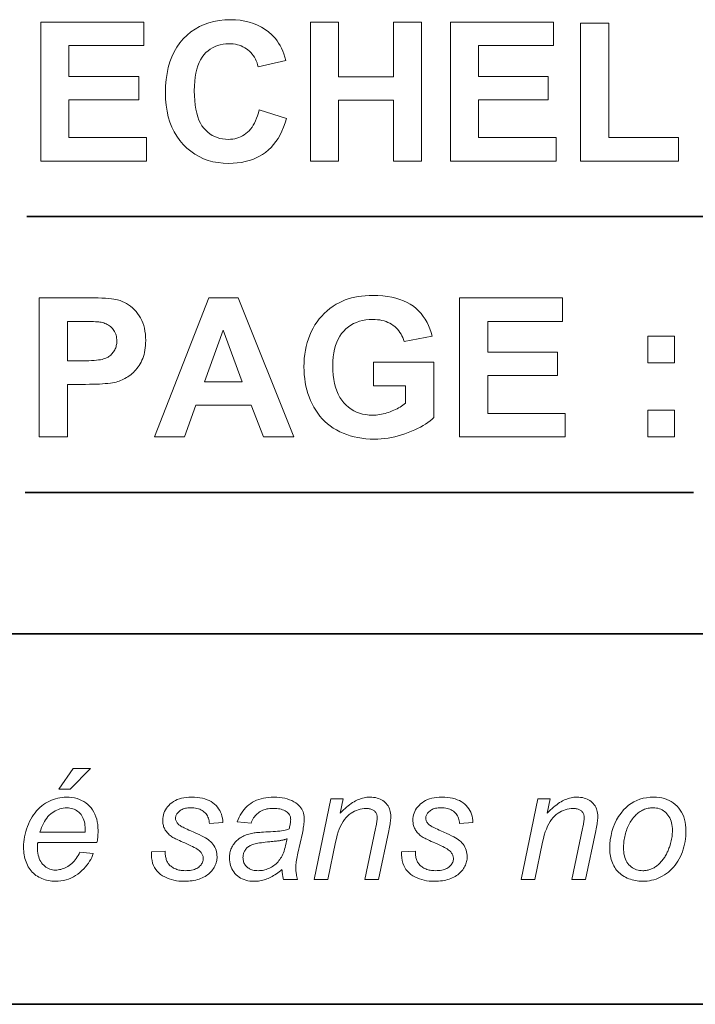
# Model space of a CAD drawing. Extents: x 10 to 410, y 10 to 287.
# Tile 16 of 21: x 372 to 384, y 10 to 28. Entities that reach past the tile are written whole.
import ezdxf

# ---------------------------------------------------------------- set-up
doc = ezdxf.new("R2010")
doc.units = 0

msp = doc.modelspace()

# ---------------------------------------------------------------- linework, layer by layer
at = {"color": 7, "lineweight": 35, "ltscale": 0.46082}
msp.add_line((371.912, 24.174), (390.345, 24.174), dxfattribs=at)
at = {"color": 7, "lineweight": 35, "ltscale": 0.300776}
msp.add_line((371.883, 19.212), (383.914, 19.212), dxfattribs=at)
at = {"color": 7, "lineweight": 35}
for p, q in [((409.96, 16.669), (269.696, 16.669)), ((10, 10), (410, 10))]:
    msp.add_line(p, q, dxfattribs=at)
at = {"color": 7, "lineweight": 13}
for points in [[(372.166, 25.174), (372.166, 27.674), (374.02, 27.674), (374.02, 27.251), (372.671, 27.251), (372.671, 26.697), (373.926, 26.697), (373.926, 26.276), (372.671, 26.276), (372.671, 25.595), (374.068, 25.595), (374.068, 25.174)], [(376.095, 26.093), (376.585, 25.938), (376.561, 25.858), (376.534, 25.783), (376.504, 25.711), (376.471, 25.644), (376.435, 25.581), (376.396, 25.523), (376.354, 25.468), (376.309, 25.418), (376.261, 25.372), (376.21, 25.33), (376.157, 25.292), (376.1, 25.259), (376.041, 25.229), (375.979, 25.203), (375.914, 25.181), (375.846, 25.163), (375.775, 25.149), (375.702, 25.139), (375.625, 25.133), (375.546, 25.131), (375.448, 25.135), (375.354, 25.145), (375.263, 25.162), (375.176, 25.186), (375.093, 25.216), (375.013, 25.254), (374.936, 25.298), (374.863, 25.349), (374.794, 25.407), (374.728, 25.472), (374.667, 25.542), (374.612, 25.618), (374.564, 25.698), (374.522, 25.784), (374.487, 25.874), (374.458, 25.97), (374.436, 26.07), (374.42, 26.176), (374.41, 26.286), (374.407, 26.402), (374.41, 26.524), (374.42, 26.64), (374.436, 26.751), (374.459, 26.857), (374.488, 26.956), (374.523, 27.05), (374.565, 27.139), (374.613, 27.222), (374.668, 27.299), (374.729, 27.371), (374.796, 27.437), (374.866, 27.496), (374.941, 27.547), (375.02, 27.592), (375.102, 27.63), (375.189, 27.661), (375.28, 27.686), (375.375, 27.703), (375.474, 27.713), (375.577, 27.717), (375.667, 27.714), (375.754, 27.706), (375.837, 27.692), (375.916, 27.673), (375.993, 27.649), (376.065, 27.619), (376.135, 27.584), (376.201, 27.543), (376.263, 27.497), (376.322, 27.446), (376.355, 27.412), (376.387, 27.376), (376.417, 27.337), (376.445, 27.295), (376.471, 27.25), (376.496, 27.203), (376.519, 27.153), (376.54, 27.1), (376.56, 27.044), (376.578, 26.985), (376.078, 26.866), (376.068, 26.904), (376.057, 26.94), (376.043, 26.975), (376.027, 27.008), (376.01, 27.04), (375.99, 27.07), (375.969, 27.098), (375.946, 27.124), (375.92, 27.149), (375.893, 27.173), (375.865, 27.194), (375.835, 27.213), (375.803, 27.23), (375.771, 27.245), (375.737, 27.257), (375.703, 27.267), (375.667, 27.275), (375.629, 27.281), (375.591, 27.284), (375.551, 27.285), (375.497, 27.283), (375.444, 27.277), (375.394, 27.267), (375.346, 27.253), (375.3, 27.235), (375.256, 27.213), (375.214, 27.187), (375.174, 27.158), (375.136, 27.124), (375.1, 27.086), (375.067, 27.043), (375.038, 26.996), (375.012, 26.944), (374.99, 26.887), (374.97, 26.824), (374.955, 26.757), (374.943, 26.685), (374.934, 26.608), (374.929, 26.526), (374.927, 26.439), (374.929, 26.347), (374.934, 26.261), (374.943, 26.18), (374.954, 26.104), (374.97, 26.034), (374.989, 25.969), (375.011, 25.909), (375.036, 25.855), (375.065, 25.807), (375.098, 25.764), (375.133, 25.726), (375.17, 25.692), (375.209, 25.661), (375.251, 25.635), (375.294, 25.613), (375.339, 25.595), (375.387, 25.581), (375.436, 25.571), (375.488, 25.565), (375.541, 25.563), (375.581, 25.564), (375.619, 25.568), (375.657, 25.574), (375.693, 25.583), (375.728, 25.595), (375.762, 25.609), (375.795, 25.626), (375.827, 25.645), (375.858, 25.666), (375.887, 25.691), (375.915, 25.718), (375.942, 25.748), (375.967, 25.781), (375.99, 25.817), (376.012, 25.855), (376.032, 25.897), (376.05, 25.942), (376.067, 25.989), (376.082, 26.04)], [(377.02, 25.174), (377.02, 27.674), (377.524, 27.674), (377.524, 26.69), (378.513, 26.69), (378.513, 27.674), (379.018, 27.674), (379.018, 25.174), (378.513, 25.174), (378.513, 26.267), (377.524, 26.267), (377.524, 25.174)], [(379.54, 25.174), (379.54, 27.674), (381.394, 27.674), (381.394, 27.251), (380.045, 27.251), (380.045, 26.697), (381.3, 26.697), (381.3, 26.276), (380.045, 26.276), (380.045, 25.595), (381.442, 25.595), (381.442, 25.174)], [(381.883, 25.174), (381.883, 27.654), (382.388, 27.654), (382.388, 25.595), (383.643, 25.595), (383.643, 25.174)], [(372.137, 20.212), (372.137, 22.712), (372.947, 22.712), (373.036, 22.712), (373.119, 22.711), (373.195, 22.709), (373.264, 22.706), (373.327, 22.703), (373.384, 22.699), (373.435, 22.694), (373.479, 22.688), (373.516, 22.682), (373.547, 22.675), (373.59, 22.662), (373.631, 22.647), (373.67, 22.629), (373.708, 22.608), (373.745, 22.585), (373.78, 22.56), (373.814, 22.531), (373.846, 22.5), (373.878, 22.466), (373.907, 22.43), (373.935, 22.391), (373.959, 22.35), (373.981, 22.307), (374, 22.262), (374.016, 22.214), (374.029, 22.164), (374.039, 22.112), (374.046, 22.058), (374.051, 22.002), (374.052, 21.943), (374.051, 21.898), (374.049, 21.854), (374.045, 21.812), (374.039, 21.771), (374.031, 21.731), (374.022, 21.693), (374.011, 21.657), (373.999, 21.622), (373.985, 21.588), (373.969, 21.556), (373.952, 21.525), (373.933, 21.496), (373.914, 21.468), (373.895, 21.441), (373.874, 21.416), (373.852, 21.392), (373.83, 21.369), (373.806, 21.348), (373.782, 21.328), (373.756, 21.31), (373.731, 21.292), (373.705, 21.276), (373.679, 21.261), (373.653, 21.248), (373.627, 21.235), (373.6, 21.224), (373.574, 21.214), (373.548, 21.205), (373.521, 21.197), (373.495, 21.191), (373.457, 21.184), (373.416, 21.178), (373.372, 21.173), (373.324, 21.168), (373.273, 21.164), (373.219, 21.161), (373.162, 21.158), (373.102, 21.157), (373.038, 21.156), (372.971, 21.155), (372.642, 21.155), (372.642, 20.212)], [(376.721, 20.212), (376.172, 20.212), (375.954, 20.78), (374.954, 20.78), (374.748, 20.212), (374.213, 20.212), (375.186, 22.712), (375.72, 22.712)], [(378.152, 21.131), (378.152, 21.553), (379.24, 21.553), (379.24, 20.557), (379.207, 20.526), (379.171, 20.497), (379.132, 20.468), (379.09, 20.44), (379.046, 20.412), (378.998, 20.386), (378.948, 20.36), (378.895, 20.335), (378.839, 20.31), (378.78, 20.286), (378.72, 20.264), (378.66, 20.244), (378.599, 20.227), (378.538, 20.212), (378.477, 20.199), (378.416, 20.188), (378.355, 20.18), (378.294, 20.174), (378.232, 20.171), (378.171, 20.17), (378.093, 20.171), (378.018, 20.176), (377.944, 20.184), (377.873, 20.196), (377.803, 20.211), (377.736, 20.229), (377.671, 20.25), (377.607, 20.275), (377.546, 20.303), (377.487, 20.334), (377.43, 20.368), (377.376, 20.406), (377.325, 20.446), (377.277, 20.488), (377.231, 20.534), (377.189, 20.583), (377.15, 20.634), (377.113, 20.688), (377.079, 20.745), (377.048, 20.805), (377.021, 20.867), (376.996, 20.929), (376.974, 20.993), (376.955, 21.058), (376.938, 21.124), (376.925, 21.191), (376.915, 21.26), (376.908, 21.329), (376.903, 21.399), (376.902, 21.471), (376.903, 21.548), (376.908, 21.623), (376.917, 21.697), (376.928, 21.769), (376.943, 21.839), (376.961, 21.908), (376.982, 21.975), (377.007, 22.04), (377.034, 22.103), (377.066, 22.165), (377.1, 22.224), (377.137, 22.281), (377.177, 22.334), (377.221, 22.385), (377.267, 22.433), (377.317, 22.478), (377.369, 22.52), (377.425, 22.56), (377.483, 22.596), (377.545, 22.63), (377.594, 22.654), (377.646, 22.675), (377.7, 22.694), (377.756, 22.71), (377.815, 22.724), (377.876, 22.735), (377.939, 22.744), (378.005, 22.75), (378.073, 22.754), (378.143, 22.755), (378.234, 22.753), (378.321, 22.747), (378.404, 22.737), (378.483, 22.724), (378.558, 22.706), (378.629, 22.684), (378.695, 22.659), (378.758, 22.63), (378.816, 22.597), (378.871, 22.56), (378.921, 22.519), (378.968, 22.475), (379.011, 22.429), (379.05, 22.379), (379.086, 22.327), (379.117, 22.271), (379.146, 22.213), (379.17, 22.152), (379.191, 22.087), (379.207, 22.02), (378.706, 21.926), (378.695, 21.962), (378.681, 21.997), (378.666, 22.03), (378.649, 22.061), (378.63, 22.091), (378.609, 22.119), (378.586, 22.146), (378.562, 22.171), (378.536, 22.195), (378.507, 22.217), (378.477, 22.237), (378.446, 22.255), (378.413, 22.271), (378.379, 22.285), (378.343, 22.297), (378.306, 22.306), (378.268, 22.314), (378.228, 22.319), (378.186, 22.322), (378.143, 22.323), (378.078, 22.321), (378.016, 22.315), (377.957, 22.304), (377.9, 22.29), (377.846, 22.271), (377.795, 22.248), (377.747, 22.221), (377.701, 22.189), (377.658, 22.153), (377.617, 22.114), (377.58, 22.07), (377.547, 22.022), (377.518, 21.969), (377.492, 21.913), (377.471, 21.853), (377.453, 21.789), (377.44, 21.72), (377.43, 21.648), (377.424, 21.572), (377.422, 21.491), (377.424, 21.404), (377.43, 21.322), (377.44, 21.244), (377.454, 21.171), (377.471, 21.102), (377.493, 21.037), (377.519, 20.977), (377.549, 20.921), (377.582, 20.87), (377.62, 20.824), (377.661, 20.781), (377.704, 20.743), (377.749, 20.71), (377.798, 20.681), (377.848, 20.657), (377.901, 20.637), (377.957, 20.621), (378.015, 20.61), (378.075, 20.603), (378.138, 20.601), (378.17, 20.602), (378.202, 20.603), (378.233, 20.607), (378.265, 20.611), (378.297, 20.617), (378.329, 20.623), (378.361, 20.631), (378.392, 20.641), (378.424, 20.651), (378.456, 20.663), (378.488, 20.676), (378.518, 20.689), (378.548, 20.703), (378.577, 20.717), (378.604, 20.732), (378.631, 20.747), (378.657, 20.763), (378.682, 20.78), (378.707, 20.797), (378.73, 20.814), (378.73, 21.131)], [(379.705, 20.212), (379.705, 22.712), (381.559, 22.712), (381.559, 22.289), (380.21, 22.289), (380.21, 21.735), (381.465, 21.735), (381.465, 21.314), (380.21, 21.314), (380.21, 20.633), (381.607, 20.633), (381.607, 20.212)], [(372.642, 22.289), (372.642, 21.58), (372.918, 21.58), (372.976, 21.58), (373.03, 21.581), (373.079, 21.583), (373.125, 21.586), (373.167, 21.59), (373.205, 21.594), (373.239, 21.599), (373.269, 21.605), (373.295, 21.612), (373.317, 21.619), (373.337, 21.627), (373.356, 21.637), (373.374, 21.647), (373.391, 21.658), (373.407, 21.669), (373.422, 21.682), (373.437, 21.696), (373.45, 21.71), (373.463, 21.726), (373.475, 21.742), (373.486, 21.759), (373.496, 21.776), (373.504, 21.794), (373.512, 21.813), (373.518, 21.832), (373.523, 21.852), (373.527, 21.872), (373.53, 21.893), (373.532, 21.914), (373.532, 21.936), (373.531, 21.963), (373.529, 21.989), (373.525, 22.014), (373.519, 22.038), (373.512, 22.061), (373.503, 22.083), (373.493, 22.104), (373.481, 22.124), (373.467, 22.143), (373.452, 22.161), (373.435, 22.178), (373.418, 22.194), (373.4, 22.209), (373.381, 22.222), (373.361, 22.233), (373.34, 22.244), (373.319, 22.253), (373.296, 22.261), (373.273, 22.267), (373.249, 22.272), (373.229, 22.275), (373.206, 22.278), (373.178, 22.281), (373.148, 22.283), (373.113, 22.285), (373.075, 22.287), (373.033, 22.288), (372.988, 22.289), (372.939, 22.289), (372.886, 22.289)], [(375.792, 21.201), (375.447, 22.129), (375.11, 21.201)], [(383.094, 21.544), (383.094, 22.023), (383.573, 22.023), (383.573, 21.544)], [(383.094, 20.212), (383.094, 20.691), (383.573, 20.691), (383.573, 20.212)], [(372.489, 13.871), (372.746, 14.246), (373.057, 14.246), (372.694, 13.871)], [(372.866, 12.738), (373.106, 12.714), (373.094, 12.678), (373.08, 12.643), (373.063, 12.608), (373.043, 12.574), (373.02, 12.54), (372.995, 12.506), (372.967, 12.472), (372.937, 12.439), (372.904, 12.407), (372.868, 12.374), (372.83, 12.344), (372.79, 12.316), (372.75, 12.292), (372.707, 12.271), (372.664, 12.253), (372.619, 12.239), (372.572, 12.228), (372.524, 12.22), (372.475, 12.215), (372.424, 12.213), (372.392, 12.214), (372.36, 12.216), (372.33, 12.22), (372.299, 12.225), (372.269, 12.232), (372.24, 12.24), (372.211, 12.25), (372.183, 12.261), (372.156, 12.273), (372.128, 12.288), (372.102, 12.303), (372.077, 12.32), (372.054, 12.338), (372.031, 12.358), (372.01, 12.379), (371.99, 12.401), (371.972, 12.425), (371.954, 12.45), (371.938, 12.476), (371.924, 12.504), (371.91, 12.533), (371.898, 12.562), (371.888, 12.592), (371.879, 12.624), (371.871, 12.656), (371.865, 12.688), (371.86, 12.722), (371.856, 12.756), (371.854, 12.791), (371.854, 12.827), (371.855, 12.874), (371.858, 12.921), (371.863, 12.968), (371.871, 13.015), (371.881, 13.061), (371.893, 13.107), (371.907, 13.152), (371.924, 13.198), (371.942, 13.243), (371.963, 13.288), (371.986, 13.331), (372.01, 13.372), (372.035, 13.411), (372.062, 13.448), (372.089, 13.482), (372.118, 13.514), (372.149, 13.544), (372.181, 13.571), (372.214, 13.596), (372.248, 13.619), (372.283, 13.64), (372.319, 13.658), (372.355, 13.674), (372.392, 13.688), (372.43, 13.7), (372.468, 13.71), (372.506, 13.718), (372.546, 13.723), (372.585, 13.726), (372.626, 13.727), (372.676, 13.726), (372.725, 13.721), (372.772, 13.713), (372.816, 13.702), (372.859, 13.687), (372.899, 13.67), (372.937, 13.649), (372.974, 13.624), (373.008, 13.597), (373.04, 13.567), (373.069, 13.533), (373.095, 13.497), (373.119, 13.459), (373.139, 13.419), (373.156, 13.376), (373.17, 13.331), (373.181, 13.284), (373.188, 13.234), (373.193, 13.182), (373.195, 13.127), (373.194, 13.106), (373.194, 13.084), (373.193, 13.063), (373.191, 13.041), (373.19, 13.019), (373.188, 12.998), (373.185, 12.976), (373.182, 12.953), (373.179, 12.931), (373.175, 12.909), (372.109, 12.909), (372.108, 12.901), (372.107, 12.892), (372.106, 12.884), (372.105, 12.876), (372.105, 12.869), (372.104, 12.861), (372.104, 12.854), (372.103, 12.847), (372.103, 12.839), (372.103, 12.833), (372.104, 12.793), (372.107, 12.755), (372.112, 12.719), (372.118, 12.685), (372.127, 12.653), (372.137, 12.623), (372.149, 12.595), (372.163, 12.569), (372.179, 12.545), (372.197, 12.522), (372.216, 12.502), (372.236, 12.484), (372.256, 12.468), (372.278, 12.454), (372.3, 12.442), (372.324, 12.432), (372.348, 12.425), (372.373, 12.419), (372.399, 12.416), (372.425, 12.415), (372.45, 12.416), (372.476, 12.418), (372.501, 12.423), (372.526, 12.428), (372.551, 12.436), (372.576, 12.445), (372.601, 12.456), (372.626, 12.468), (372.65, 12.482), (372.675, 12.498), (372.699, 12.516), (372.722, 12.535), (372.744, 12.555), (372.764, 12.577), (372.784, 12.6), (372.802, 12.625), (372.82, 12.651), (372.836, 12.679), (372.852, 12.708)], [(374.155, 12.741), (374.402, 12.756), (374.402, 12.735), (374.403, 12.715), (374.405, 12.695), (374.407, 12.676), (374.41, 12.658), (374.414, 12.64), (374.418, 12.623), (374.423, 12.606), (374.428, 12.59), (374.435, 12.575), (374.442, 12.56), (374.45, 12.546), (374.459, 12.532), (374.47, 12.519), (374.481, 12.506), (374.494, 12.494), (374.508, 12.483), (374.522, 12.472), (374.538, 12.462), (374.555, 12.452), (374.573, 12.443), (374.592, 12.435), (374.611, 12.428), (374.63, 12.421), (374.651, 12.416), (374.672, 12.412), (374.693, 12.408), (374.715, 12.406), (374.738, 12.405), (374.761, 12.404), (374.793, 12.405), (374.823, 12.407), (374.852, 12.41), (374.879, 12.415), (374.904, 12.421), (374.928, 12.428), (374.95, 12.436), (374.97, 12.446), (374.989, 12.457), (375.006, 12.47), (375.022, 12.483), (375.036, 12.497), (375.048, 12.511), (375.059, 12.526), (375.068, 12.541), (375.075, 12.557), (375.081, 12.573), (375.085, 12.589), (375.087, 12.606), (375.088, 12.624), (375.088, 12.637), (375.086, 12.649), (375.084, 12.662), (375.08, 12.674), (375.076, 12.686), (375.07, 12.698), (375.064, 12.71), (375.057, 12.722), (375.048, 12.734), (375.039, 12.745), (375.027, 12.757), (375.013, 12.769), (374.996, 12.782), (374.975, 12.795), (374.952, 12.809), (374.926, 12.824), (374.897, 12.838), (374.865, 12.854), (374.831, 12.87), (374.793, 12.886), (374.755, 12.903), (374.72, 12.918), (374.688, 12.932), (374.659, 12.946), (374.632, 12.958), (374.609, 12.969), (374.588, 12.979), (374.57, 12.989), (374.555, 12.997), (374.542, 13.004), (374.525, 13.016), (374.508, 13.028), (374.492, 13.04), (374.477, 13.052), (374.462, 13.065), (374.449, 13.079), (374.437, 13.092), (374.425, 13.107), (374.414, 13.121), (374.405, 13.136), (374.396, 13.151), (374.388, 13.167), (374.381, 13.184), (374.375, 13.2), (374.37, 13.217), (374.366, 13.235), (374.362, 13.253), (374.36, 13.272), (374.359, 13.291), (374.358, 13.31), (374.36, 13.344), (374.364, 13.377), (374.371, 13.409), (374.38, 13.44), (374.392, 13.47), (374.407, 13.499), (374.425, 13.527), (374.446, 13.554), (374.469, 13.58), (374.495, 13.605), (374.523, 13.628), (374.554, 13.649), (374.586, 13.667), (374.621, 13.683), (374.658, 13.697), (374.698, 13.708), (374.739, 13.716), (374.783, 13.723), (374.829, 13.726), (374.877, 13.727), (374.93, 13.726), (374.981, 13.722), (375.029, 13.716), (375.074, 13.707), (375.117, 13.696), (375.157, 13.682), (375.195, 13.666), (375.23, 13.647), (375.262, 13.625), (375.292, 13.601), (375.319, 13.575), (375.344, 13.548), (375.365, 13.518), (375.384, 13.488), (375.4, 13.455), (375.414, 13.421), (375.424, 13.386), (375.432, 13.348), (375.438, 13.31), (375.44, 13.269), (375.199, 13.253), (375.197, 13.278), (375.193, 13.303), (375.188, 13.326), (375.181, 13.349), (375.173, 13.37), (375.163, 13.39), (375.151, 13.409), (375.138, 13.427), (375.123, 13.444), (375.106, 13.46), (375.088, 13.475), (375.068, 13.488), (375.047, 13.499), (375.024, 13.509), (375, 13.517), (374.975, 13.524), (374.948, 13.53), (374.92, 13.533), (374.89, 13.536), (374.859, 13.536), (374.834, 13.536), (374.81, 13.534), (374.787, 13.531), (374.766, 13.527), (374.745, 13.522), (374.726, 13.515), (374.707, 13.508), (374.69, 13.499), (374.675, 13.489), (374.66, 13.478), (374.646, 13.466), (374.634, 13.454), (374.624, 13.442), (374.614, 13.429), (374.607, 13.417), (374.6, 13.404), (374.595, 13.391), (374.592, 13.378), (374.59, 13.365), (374.589, 13.351), (374.589, 13.337), (374.591, 13.324), (374.594, 13.312), (374.599, 13.299), (374.604, 13.287), (374.611, 13.275), (374.619, 13.263), (374.628, 13.252), (374.639, 13.241), (374.65, 13.231), (374.66, 13.223), (374.672, 13.215), (374.686, 13.206), (374.704, 13.196), (374.724, 13.186), (374.746, 13.175), (374.771, 13.163), (374.799, 13.15), (374.829, 13.136), (374.862, 13.122), (374.916, 13.098), (374.967, 13.075), (375.013, 13.053), (375.055, 13.032), (375.093, 13.012), (375.127, 12.993), (375.156, 12.975), (375.181, 12.958), (375.202, 12.943), (375.219, 12.928), (375.241, 12.905), (375.261, 12.881), (375.279, 12.856), (375.294, 12.83), (375.307, 12.803), (375.318, 12.774), (375.326, 12.745), (375.332, 12.715), (375.335, 12.684), (375.336, 12.652), (375.336, 12.631), (375.334, 12.61), (375.331, 12.588), (375.326, 12.567), (375.32, 12.546), (375.313, 12.525), (375.304, 12.504), (375.294, 12.483), (375.283, 12.462), (375.27, 12.441), (375.256, 12.421), (375.241, 12.401), (375.224, 12.383), (375.206, 12.365), (375.187, 12.348), (375.166, 12.332), (375.144, 12.316), (375.12, 12.302), (375.095, 12.288), (375.068, 12.275), (375.041, 12.263), (375.012, 12.253), (374.983, 12.244), (374.952, 12.236), (374.921, 12.229), (374.888, 12.223), (374.855, 12.219), (374.82, 12.216), (374.785, 12.214), (374.748, 12.213), (374.699, 12.214), (374.651, 12.218), (374.605, 12.224), (374.56, 12.233), (374.516, 12.244), (374.474, 12.258), (374.434, 12.274), (374.395, 12.293), (374.357, 12.314), (374.321, 12.337), (374.288, 12.364), (374.258, 12.393), (374.233, 12.426), (374.21, 12.462), (374.192, 12.5), (374.177, 12.542), (374.166, 12.587), (374.159, 12.635), (374.155, 12.687)], [(376.506, 12.426), (376.48, 12.404), (376.455, 12.384), (376.43, 12.365), (376.405, 12.347), (376.38, 12.33), (376.355, 12.315), (376.331, 12.3), (376.307, 12.287), (376.283, 12.275), (376.259, 12.264), (376.235, 12.255), (376.211, 12.246), (376.186, 12.238), (376.161, 12.232), (376.136, 12.226), (376.11, 12.221), (376.085, 12.218), (376.058, 12.215), (376.032, 12.214), (376.005, 12.213), (375.966, 12.214), (375.928, 12.218), (375.892, 12.224), (375.857, 12.232), (375.824, 12.243), (375.792, 12.256), (375.762, 12.271), (375.734, 12.289), (375.707, 12.309), (375.682, 12.331), (375.658, 12.355), (375.637, 12.381), (375.619, 12.408), (375.603, 12.436), (375.59, 12.466), (375.578, 12.497), (375.57, 12.529), (375.564, 12.562), (375.56, 12.597), (375.559, 12.633), (375.559, 12.657), (375.561, 12.681), (375.564, 12.704), (375.568, 12.726), (375.573, 12.748), (375.579, 12.769), (375.586, 12.79), (375.594, 12.81), (375.604, 12.829), (375.614, 12.848), (375.625, 12.867), (375.638, 12.884), (375.65, 12.901), (375.664, 12.917), (375.678, 12.932), (375.693, 12.947), (375.709, 12.961), (375.726, 12.974), (375.743, 12.987), (375.761, 12.998), (375.779, 13.009), (375.799, 13.02), (375.819, 13.029), (375.84, 13.038), (375.862, 13.047), (375.885, 13.055), (375.909, 13.062), (375.933, 13.068), (375.958, 13.074), (375.984, 13.079), (376.003, 13.083), (376.024, 13.086), (376.048, 13.089), (376.075, 13.091), (376.105, 13.094), (376.138, 13.097), (376.174, 13.099), (376.213, 13.101), (376.255, 13.103), (376.3, 13.105), (376.345, 13.108), (376.388, 13.11), (376.428, 13.114), (376.465, 13.118), (376.5, 13.122), (376.532, 13.128), (376.561, 13.133), (376.588, 13.14), (376.612, 13.147), (376.634, 13.155), (376.639, 13.174), (376.644, 13.194), (376.648, 13.212), (376.652, 13.23), (376.655, 13.247), (376.658, 13.263), (376.66, 13.279), (376.661, 13.294), (376.662, 13.309), (376.663, 13.322), (376.662, 13.339), (376.66, 13.355), (376.657, 13.371), (376.652, 13.385), (376.647, 13.399), (376.64, 13.412), (376.632, 13.425), (376.622, 13.436), (376.612, 13.447), (376.6, 13.457), (376.582, 13.47), (376.562, 13.482), (376.541, 13.492), (376.518, 13.501), (376.494, 13.509), (376.468, 13.515), (376.441, 13.519), (376.412, 13.523), (376.381, 13.525), (376.349, 13.526), (376.318, 13.525), (376.289, 13.523), (376.26, 13.519), (376.233, 13.515), (376.207, 13.508), (376.182, 13.501), (376.159, 13.492), (376.136, 13.481), (376.115, 13.47), (376.094, 13.457), (376.075, 13.442), (376.057, 13.427), (376.04, 13.41), (376.024, 13.392), (376.009, 13.373), (375.995, 13.353), (375.982, 13.332), (375.971, 13.309), (375.96, 13.286), (375.95, 13.261), (375.701, 13.283), (375.717, 13.325), (375.735, 13.365), (375.755, 13.403), (375.776, 13.439), (375.799, 13.473), (375.825, 13.505), (375.851, 13.535), (375.88, 13.563), (375.911, 13.589), (375.943, 13.613), (375.977, 13.635), (376.013, 13.654), (376.05, 13.671), (376.089, 13.686), (376.13, 13.699), (376.173, 13.709), (376.217, 13.717), (376.264, 13.723), (376.311, 13.726), (376.361, 13.727), (376.414, 13.726), (376.464, 13.722), (376.512, 13.716), (376.558, 13.707), (376.602, 13.695), (376.643, 13.681), (376.682, 13.665), (376.719, 13.645), (376.754, 13.624), (376.787, 13.599), (376.809, 13.58), (376.83, 13.559), (376.848, 13.537), (376.863, 13.514), (376.877, 13.489), (376.888, 13.464), (376.896, 13.437), (376.902, 13.41), (376.906, 13.381), (376.907, 13.351), (376.906, 13.327), (376.905, 13.303), (376.904, 13.278), (376.901, 13.252), (376.898, 13.226), (376.894, 13.199), (376.89, 13.171), (376.885, 13.142), (376.879, 13.112), (376.873, 13.082), (376.792, 12.722), (376.785, 12.688), (376.778, 12.656), (376.773, 12.625), (376.768, 12.595), (376.763, 12.566), (376.76, 12.539), (376.757, 12.513), (376.755, 12.488), (376.754, 12.465), (376.754, 12.442), (376.754, 12.428), (376.755, 12.413), (376.757, 12.396), (376.759, 12.378), (376.761, 12.359), (376.765, 12.339), (376.769, 12.317), (376.773, 12.295), (376.778, 12.271), (376.784, 12.246), (376.534, 12.246), (376.53, 12.26), (376.527, 12.276), (376.523, 12.292), (376.52, 12.309), (376.517, 12.326), (376.514, 12.345), (376.512, 12.364), (376.509, 12.384), (376.507, 12.405)], [(377.083, 12.246), (377.386, 13.695), (377.609, 13.695), (377.556, 13.442), (377.585, 13.471), (377.614, 13.499), (377.642, 13.524), (377.67, 13.548), (377.697, 13.571), (377.724, 13.592), (377.751, 13.611), (377.777, 13.629), (377.803, 13.645), (377.829, 13.659), (377.854, 13.672), (377.88, 13.684), (377.906, 13.694), (377.931, 13.703), (377.957, 13.71), (377.983, 13.717), (378.009, 13.721), (378.035, 13.725), (378.062, 13.727), (378.088, 13.727), (378.123, 13.727), (378.156, 13.724), (378.187, 13.719), (378.217, 13.712), (378.245, 13.704), (378.272, 13.693), (378.297, 13.681), (378.321, 13.666), (378.344, 13.65), (378.364, 13.632), (378.383, 13.612), (378.401, 13.591), (378.416, 13.569), (378.429, 13.545), (378.44, 13.52), (378.449, 13.494), (378.456, 13.467), (378.461, 13.438), (378.464, 13.408), (378.465, 13.377), (378.464, 13.36), (378.463, 13.341), (378.461, 13.32), (378.459, 13.298), (378.456, 13.273), (378.452, 13.247), (378.447, 13.219), (378.442, 13.189), (378.436, 13.157), (378.429, 13.123), (378.245, 12.246), (377.998, 12.246), (378.19, 13.164), (378.196, 13.19), (378.201, 13.215), (378.205, 13.238), (378.209, 13.26), (378.212, 13.28), (378.215, 13.299), (378.217, 13.317), (378.218, 13.333), (378.219, 13.348), (378.219, 13.362), (378.219, 13.376), (378.217, 13.39), (378.215, 13.403), (378.211, 13.415), (378.207, 13.427), (378.201, 13.439), (378.195, 13.45), (378.187, 13.46), (378.179, 13.47), (378.169, 13.479), (378.159, 13.488), (378.148, 13.495), (378.135, 13.502), (378.122, 13.508), (378.108, 13.513), (378.094, 13.517), (378.078, 13.52), (378.061, 13.522), (378.044, 13.524), (378.025, 13.524), (377.988, 13.523), (377.951, 13.519), (377.915, 13.512), (377.88, 13.502), (377.846, 13.49), (377.813, 13.475), (377.78, 13.457), (377.749, 13.437), (377.718, 13.414), (377.688, 13.388), (377.659, 13.359), (377.632, 13.325), (377.606, 13.288), (377.582, 13.247), (377.559, 13.203), (377.538, 13.154), (377.519, 13.101), (377.501, 13.045), (377.485, 12.984), (377.47, 12.92), (377.33, 12.246)], [(378.66, 12.741), (378.907, 12.756), (378.907, 12.735), (378.908, 12.715), (378.91, 12.695), (378.912, 12.676), (378.915, 12.658), (378.918, 12.64), (378.923, 12.623), (378.928, 12.606), (378.933, 12.59), (378.939, 12.575), (378.947, 12.56), (378.955, 12.546), (378.964, 12.532), (378.974, 12.519), (378.986, 12.506), (378.999, 12.494), (379.012, 12.483), (379.027, 12.472), (379.043, 12.462), (379.06, 12.452), (379.078, 12.443), (379.097, 12.435), (379.116, 12.428), (379.135, 12.421), (379.156, 12.416), (379.176, 12.412), (379.198, 12.408), (379.22, 12.406), (379.242, 12.405), (379.266, 12.404), (379.297, 12.405), (379.328, 12.407), (379.356, 12.41), (379.383, 12.415), (379.409, 12.421), (379.432, 12.428), (379.455, 12.436), (379.475, 12.446), (379.494, 12.457), (379.511, 12.47), (379.527, 12.483), (379.541, 12.497), (379.553, 12.511), (379.563, 12.526), (379.572, 12.541), (379.58, 12.557), (379.586, 12.573), (379.59, 12.589), (379.592, 12.606), (379.593, 12.624), (379.592, 12.637), (379.591, 12.649), (379.589, 12.662), (379.585, 12.674), (379.581, 12.686), (379.575, 12.698), (379.569, 12.71), (379.561, 12.722), (379.553, 12.734), (379.544, 12.745), (379.532, 12.757), (379.518, 12.769), (379.5, 12.782), (379.48, 12.795), (379.457, 12.809), (379.431, 12.824), (379.402, 12.838), (379.37, 12.854), (379.335, 12.87), (379.298, 12.886), (379.26, 12.903), (379.225, 12.918), (379.193, 12.932), (379.164, 12.946), (379.137, 12.958), (379.113, 12.969), (379.093, 12.979), (379.075, 12.989), (379.06, 12.997), (379.047, 13.004), (379.029, 13.016), (379.012, 13.028), (378.996, 13.04), (378.981, 13.052), (378.967, 13.065), (378.954, 13.079), (378.941, 13.092), (378.93, 13.107), (378.919, 13.121), (378.909, 13.136), (378.901, 13.151), (378.893, 13.167), (378.886, 13.184), (378.88, 13.2), (378.875, 13.217), (378.87, 13.235), (378.867, 13.253), (378.865, 13.272), (378.864, 13.291), (378.863, 13.31), (378.864, 13.344), (378.868, 13.377), (378.875, 13.409), (378.885, 13.44), (378.897, 13.47), (378.912, 13.499), (378.93, 13.527), (378.95, 13.554), (378.974, 13.58), (378.999, 13.605), (379.028, 13.628), (379.058, 13.649), (379.091, 13.667), (379.126, 13.683), (379.163, 13.697), (379.202, 13.708), (379.244, 13.716), (379.288, 13.723), (379.333, 13.726), (379.381, 13.727), (379.435, 13.726), (379.485, 13.722), (379.533, 13.716), (379.579, 13.707), (379.622, 13.696), (379.662, 13.682), (379.7, 13.666), (379.735, 13.647), (379.767, 13.625), (379.797, 13.601), (379.824, 13.575), (379.848, 13.548), (379.87, 13.518), (379.889, 13.488), (379.905, 13.455), (379.919, 13.421), (379.929, 13.386), (379.937, 13.348), (379.942, 13.31), (379.945, 13.269), (379.703, 13.253), (379.702, 13.278), (379.698, 13.303), (379.693, 13.326), (379.686, 13.349), (379.678, 13.37), (379.667, 13.39), (379.656, 13.409), (379.642, 13.427), (379.627, 13.444), (379.611, 13.46), (379.592, 13.475), (379.573, 13.488), (379.552, 13.499), (379.529, 13.509), (379.505, 13.517), (379.48, 13.524), (379.453, 13.53), (379.425, 13.533), (379.395, 13.536), (379.364, 13.536), (379.339, 13.536), (379.315, 13.534), (379.292, 13.531), (379.27, 13.527), (379.25, 13.522), (379.23, 13.515), (379.212, 13.508), (379.195, 13.499), (379.179, 13.489), (379.165, 13.478), (379.151, 13.466), (379.139, 13.454), (379.128, 13.442), (379.119, 13.429), (379.111, 13.417), (379.105, 13.404), (379.1, 13.391), (379.096, 13.378), (379.094, 13.365), (379.094, 13.351), (379.094, 13.337), (379.096, 13.324), (379.099, 13.312), (379.103, 13.299), (379.109, 13.287), (379.116, 13.275), (379.124, 13.263), (379.133, 13.252), (379.143, 13.241), (379.155, 13.231), (379.164, 13.223), (379.177, 13.215), (379.191, 13.206), (379.208, 13.196), (379.228, 13.186), (379.251, 13.175), (379.276, 13.163), (379.303, 13.15), (379.334, 13.136), (379.366, 13.122), (379.421, 13.098), (379.472, 13.075), (379.518, 13.053), (379.56, 13.032), (379.598, 13.012), (379.631, 12.993), (379.661, 12.975), (379.686, 12.958), (379.707, 12.943), (379.724, 12.928), (379.746, 12.905), (379.766, 12.881), (379.784, 12.856), (379.799, 12.83), (379.812, 12.803), (379.822, 12.774), (379.831, 12.745), (379.837, 12.715), (379.84, 12.684), (379.841, 12.652), (379.841, 12.631), (379.839, 12.61), (379.835, 12.588), (379.831, 12.567), (379.825, 12.546), (379.817, 12.525), (379.809, 12.504), (379.799, 12.483), (379.788, 12.462), (379.775, 12.441), (379.761, 12.421), (379.746, 12.401), (379.729, 12.383), (379.711, 12.365), (379.691, 12.348), (379.671, 12.332), (379.648, 12.316), (379.625, 12.302), (379.6, 12.288), (379.573, 12.275), (379.546, 12.263), (379.517, 12.253), (379.487, 12.244), (379.457, 12.236), (379.425, 12.229), (379.393, 12.223), (379.359, 12.219), (379.325, 12.216), (379.29, 12.214), (379.253, 12.213), (379.204, 12.214), (379.156, 12.218), (379.109, 12.224), (379.064, 12.233), (379.021, 12.244), (378.979, 12.258), (378.939, 12.274), (378.9, 12.293), (378.862, 12.314), (378.826, 12.337), (378.793, 12.364), (378.763, 12.393), (378.737, 12.426), (378.715, 12.462), (378.697, 12.5), (378.682, 12.542), (378.671, 12.587), (378.663, 12.635), (378.66, 12.687)], [(380.81, 12.246), (381.113, 13.695), (381.336, 13.695), (381.283, 13.442), (381.312, 13.471), (381.341, 13.499), (381.369, 13.524), (381.397, 13.548), (381.424, 13.571), (381.452, 13.592), (381.478, 13.611), (381.505, 13.629), (381.531, 13.645), (381.556, 13.659), (381.582, 13.672), (381.607, 13.684), (381.633, 13.694), (381.658, 13.703), (381.684, 13.71), (381.71, 13.717), (381.736, 13.721), (381.763, 13.725), (381.789, 13.727), (381.815, 13.727), (381.85, 13.727), (381.883, 13.724), (381.914, 13.719), (381.944, 13.712), (381.972, 13.704), (381.999, 13.693), (382.025, 13.681), (382.048, 13.666), (382.071, 13.65), (382.092, 13.632), (382.111, 13.612), (382.128, 13.591), (382.143, 13.569), (382.156, 13.545), (382.167, 13.52), (382.176, 13.494), (382.183, 13.467), (382.188, 13.438), (382.191, 13.408), (382.192, 13.377), (382.191, 13.36), (382.19, 13.341), (382.189, 13.32), (382.186, 13.298), (382.183, 13.273), (382.179, 13.247), (382.174, 13.219), (382.169, 13.189), (382.163, 13.157), (382.156, 13.123), (381.972, 12.246), (381.725, 12.246), (381.918, 13.164), (381.923, 13.19), (381.928, 13.215), (381.932, 13.238), (381.936, 13.26), (381.939, 13.28), (381.942, 13.299), (381.944, 13.317), (381.945, 13.333), (381.946, 13.348), (381.946, 13.362), (381.946, 13.376), (381.944, 13.39), (381.942, 13.403), (381.938, 13.415), (381.934, 13.427), (381.928, 13.439), (381.922, 13.45), (381.914, 13.46), (381.906, 13.47), (381.896, 13.479), (381.886, 13.488), (381.875, 13.495), (381.863, 13.502), (381.85, 13.508), (381.836, 13.513), (381.821, 13.517), (381.805, 13.52), (381.788, 13.522), (381.771, 13.524), (381.753, 13.524), (381.715, 13.523), (381.678, 13.519), (381.643, 13.512), (381.607, 13.502), (381.573, 13.49), (381.54, 13.475), (381.507, 13.457), (381.476, 13.437), (381.445, 13.414), (381.415, 13.388), (381.386, 13.359), (381.359, 13.325), (381.333, 13.288), (381.309, 13.247), (381.286, 13.203), (381.266, 13.154), (381.246, 13.101), (381.228, 13.045), (381.212, 12.984), (381.197, 12.92), (381.057, 12.246)], [(382.407, 12.796), (382.41, 12.879), (382.417, 12.96), (382.43, 13.037), (382.447, 13.112), (382.47, 13.183), (382.497, 13.252), (382.53, 13.318), (382.567, 13.381), (382.61, 13.441), (382.657, 13.498), (382.7, 13.542), (382.745, 13.581), (382.792, 13.615), (382.842, 13.645), (382.895, 13.67), (382.95, 13.691), (383.008, 13.707), (383.069, 13.718), (383.132, 13.725), (383.197, 13.727), (383.249, 13.726), (383.298, 13.721), (383.345, 13.713), (383.391, 13.701), (383.434, 13.687), (383.475, 13.669), (383.514, 13.647), (383.551, 13.623), (383.586, 13.595), (383.62, 13.564), (383.65, 13.53), (383.677, 13.494), (383.701, 13.455), (383.722, 13.414), (383.74, 13.371), (383.754, 13.326), (383.765, 13.278), (383.773, 13.229), (383.778, 13.176), (383.78, 13.122), (383.779, 13.072), (383.776, 13.023), (383.771, 12.975), (383.764, 12.928), (383.755, 12.881), (383.743, 12.835), (383.73, 12.789), (383.715, 12.745), (383.698, 12.701), (383.679, 12.657), (383.658, 12.615), (383.635, 12.575), (383.611, 12.537), (383.584, 12.501), (383.557, 12.467), (383.527, 12.435), (383.496, 12.406), (383.463, 12.378), (383.428, 12.352), (383.392, 12.328), (383.354, 12.306), (383.316, 12.287), (383.278, 12.269), (383.24, 12.254), (383.201, 12.242), (383.161, 12.232), (383.121, 12.223), (383.081, 12.218), (383.04, 12.214), (382.999, 12.213), (382.966, 12.214), (382.933, 12.216), (382.901, 12.22), (382.869, 12.225), (382.838, 12.231), (382.808, 12.239), (382.778, 12.249), (382.748, 12.259), (382.72, 12.272), (382.692, 12.285), (382.665, 12.301), (382.639, 12.317), (382.615, 12.334), (382.592, 12.353), (382.57, 12.373), (382.549, 12.394), (382.53, 12.416), (382.512, 12.44), (382.496, 12.464), (382.48, 12.49), (382.466, 12.517), (382.454, 12.545), (382.443, 12.573), (382.434, 12.603), (382.426, 12.633), (382.419, 12.664), (382.414, 12.695), (382.41, 12.728), (382.408, 12.761)], [(372.148, 13.097), (372.961, 13.097), (372.962, 13.105), (372.962, 13.112), (372.962, 13.118), (372.962, 13.124), (372.962, 13.13), (372.962, 13.135), (372.963, 13.14), (372.963, 13.144), (372.963, 13.148), (372.963, 13.152), (372.962, 13.188), (372.959, 13.223), (372.954, 13.255), (372.948, 13.286), (372.939, 13.316), (372.929, 13.343), (372.917, 13.369), (372.903, 13.393), (372.888, 13.416), (372.87, 13.436), (372.851, 13.455), (372.831, 13.472), (372.809, 13.487), (372.787, 13.5), (372.764, 13.51), (372.739, 13.519), (372.714, 13.526), (372.687, 13.531), (372.66, 13.534), (372.631, 13.535), (372.6, 13.534), (372.569, 13.531), (372.539, 13.525), (372.509, 13.518), (372.48, 13.508), (372.451, 13.496), (372.423, 13.482), (372.396, 13.465), (372.369, 13.447), (372.343, 13.426), (372.317, 13.403), (372.293, 13.378), (372.27, 13.351), (372.249, 13.321), (372.229, 13.289), (372.21, 13.255), (372.193, 13.219), (372.176, 13.181), (372.162, 13.14)], [(382.654, 12.82), (382.655, 12.78), (382.658, 12.742), (382.663, 12.706), (382.67, 12.672), (382.679, 12.64), (382.69, 12.61), (382.702, 12.582), (382.717, 12.556), (382.734, 12.532), (382.753, 12.51), (382.773, 12.49), (382.794, 12.472), (382.816, 12.456), (382.84, 12.442), (382.864, 12.431), (382.89, 12.421), (382.916, 12.414), (382.944, 12.408), (382.972, 12.405), (383.002, 12.404), (383.018, 12.404), (383.034, 12.405), (383.05, 12.407), (383.065, 12.409), (383.081, 12.412), (383.097, 12.416), (383.112, 12.42), (383.128, 12.425), (383.144, 12.43), (383.159, 12.436), (383.175, 12.443), (383.19, 12.45), (383.205, 12.458), (383.22, 12.467), (383.234, 12.477), (383.248, 12.487), (383.263, 12.497), (383.277, 12.509), (383.29, 12.521), (383.304, 12.534), (383.317, 12.547), (383.33, 12.561), (383.342, 12.575), (383.354, 12.589), (383.366, 12.604), (383.377, 12.619), (383.388, 12.634), (383.398, 12.65), (383.408, 12.667), (383.418, 12.683), (383.427, 12.7), (383.436, 12.717), (383.444, 12.735), (383.452, 12.752), (383.46, 12.77), (383.467, 12.789), (383.474, 12.807), (383.481, 12.826), (383.487, 12.845), (383.493, 12.864), (383.501, 12.891), (383.509, 12.918), (383.515, 12.944), (383.52, 12.97), (383.525, 12.996), (383.529, 13.022), (383.532, 13.048), (383.534, 13.073), (383.535, 13.098), (383.536, 13.123), (383.535, 13.162), (383.532, 13.198), (383.527, 13.233), (383.52, 13.266), (383.511, 13.298), (383.5, 13.327), (383.487, 13.355), (383.472, 13.381), (383.456, 13.405), (383.437, 13.428), (383.416, 13.449), (383.395, 13.467), (383.373, 13.483), (383.349, 13.497), (383.325, 13.509), (383.3, 13.519), (383.273, 13.527), (383.246, 13.532), (383.217, 13.535), (383.188, 13.536), (383.165, 13.536), (383.142, 13.534), (383.12, 13.532), (383.098, 13.528), (383.077, 13.523), (383.056, 13.517), (383.035, 13.509), (383.015, 13.501), (382.996, 13.492), (382.976, 13.481), (382.957, 13.47), (382.939, 13.457), (382.921, 13.443), (382.903, 13.429), (382.885, 13.413), (382.868, 13.397), (382.852, 13.379), (382.835, 13.36), (382.819, 13.34), (382.804, 13.32), (382.789, 13.298), (382.775, 13.276), (382.761, 13.253), (382.749, 13.229), (382.737, 13.204), (382.726, 13.179), (382.716, 13.154), (382.707, 13.127), (382.698, 13.1), (382.69, 13.072), (382.684, 13.044), (382.677, 13.017), (382.672, 12.99), (382.667, 12.964), (382.663, 12.938), (382.66, 12.914), (382.658, 12.889), (382.656, 12.866), (382.655, 12.843)], [(376.597, 12.98), (376.587, 12.976), (376.576, 12.972), (376.565, 12.968), (376.554, 12.965), (376.543, 12.962), (376.532, 12.959), (376.521, 12.956), (376.509, 12.953), (376.498, 12.951), (376.486, 12.949), (376.473, 12.946), (376.459, 12.944), (376.443, 12.942), (376.426, 12.94), (376.407, 12.937), (376.386, 12.935), (376.364, 12.933), (376.34, 12.93), (376.314, 12.928), (376.287, 12.925), (376.245, 12.921), (376.206, 12.917), (376.169, 12.913), (376.135, 12.908), (376.104, 12.904), (376.074, 12.899), (376.048, 12.894), (376.024, 12.888), (376.002, 12.883), (375.983, 12.877), (375.966, 12.871), (375.949, 12.864), (375.934, 12.856), (375.919, 12.848), (375.905, 12.839), (375.892, 12.829), (375.88, 12.819), (375.869, 12.808), (375.859, 12.796), (375.849, 12.783), (375.841, 12.77), (375.833, 12.757), (375.826, 12.744), (375.821, 12.73), (375.816, 12.716), (375.812, 12.702), (375.808, 12.687), (375.806, 12.672), (375.805, 12.657), (375.804, 12.642), (375.805, 12.621), (375.807, 12.602), (375.811, 12.583), (375.816, 12.564), (375.822, 12.547), (375.83, 12.53), (375.839, 12.514), (375.85, 12.499), (375.862, 12.485), (375.876, 12.471), (375.891, 12.458), (375.907, 12.447), (375.924, 12.437), (375.943, 12.428), (375.963, 12.421), (375.984, 12.415), (376.006, 12.41), (376.029, 12.407), (376.054, 12.405), (376.08, 12.404), (376.104, 12.405), (376.129, 12.407), (376.153, 12.41), (376.177, 12.415), (376.2, 12.42), (376.224, 12.427), (376.247, 12.436), (376.27, 12.446), (376.293, 12.457), (376.316, 12.469), (376.338, 12.482), (376.359, 12.497), (376.38, 12.512), (376.399, 12.529), (376.417, 12.547), (376.435, 12.565), (376.451, 12.585), (376.467, 12.605), (376.481, 12.627), (376.495, 12.65), (376.508, 12.674), (376.52, 12.7), (376.531, 12.728), (376.543, 12.758), (376.553, 12.79), (376.563, 12.824), (376.572, 12.86), (376.581, 12.898), (376.589, 12.938)]]:
    msp.add_lwpolyline(points, close=True, dxfattribs=at)

doc.saveas('drawing.dxf')
